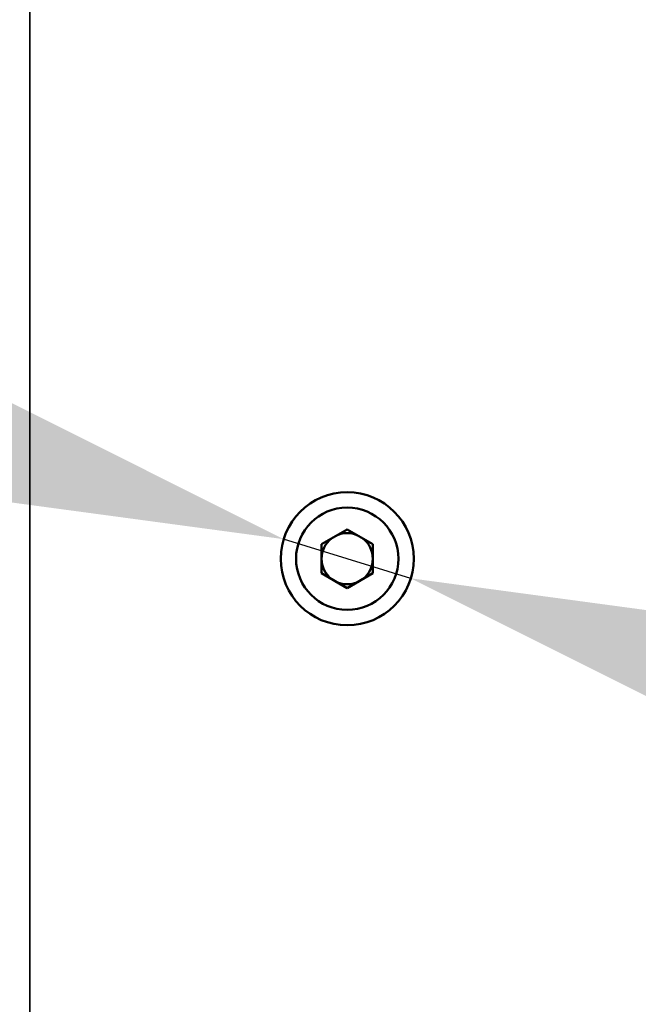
# Model space of a CAD drawing. Header units: millimetres. Extents: x 75 to 4764, y 75 to 3163.
# Tile 41 of 198: x 1427 to 1487, y 980 to 1076. Entities that reach past the tile are written whole.
import ezdxf

# ---------------------------------------------------------------- set-up
doc = ezdxf.new("R2010")
doc.units = ezdxf.units.MM
doc.header["$LTSCALE"] = 15
for name, color, linetype, lineweight in [('Dimension (ISO)', 7, 'Continuous', 25), ('Visible (ISO)', 7, 'Continuous', 50), ('Visible Narrow (ISO)', 7, 'Continuous', 35)]:
    doc.layers.add(name, color=color, linetype=linetype, lineweight=lineweight)
doc.styles.add('Note Text (ANSI)', font='tahoma.ttf')
doc.dimstyles.new('Default (ISO)', dxfattribs={"dimscale": 15, "dimtxt": 1, "dimasz": 2.5, "dimexe": 3.175, "dimexo": 0, "dimgap": 0.762, "dimtad": 1, "dimrnd": 1e-08, "dimzin": 0, "dimdsep": 46, "dimtxsty": 'Note Text (ANSI)', "dimcen": 0.09, "dimdle": 10, "dimclrd": 1, "dimclre": 1, "dimclrt": 1, "dimazin": 0, "dimtfac": 3.5052, "dimtmove": 0, "dimatfit": 3, "dimfxl": 1, "dimtolj": 1, "dimtzin": 0, "dimlwd": -1, "dimlwe": -1, "dimarcsym": 0})

# ---------------------------------------------------------------- blocks, each defined once
blk = doc.blocks.new('*D17')
at = {"layer": 'Defpoints', "color": 0, "transparency": 16777216}
for p in [(1452.664, 1025.049), (1465.086, 1021.218)]:
    blk.add_point(p, dxfattribs=at)
at = {"layer": 'Dimension (ISO)', "color": 1, "transparency": 16777216}
for p, q in [((1416.83, 1036.103), (1073.487, 1142.012)), ((1465.086, 1021.218), (1452.664, 1025.049)), ((1500.92, 1010.164), (1536.754, 999.111))]:
    blk.add_line(p, q, dxfattribs=at)
for points in [[(1418.672, 1042.075), (1414.988, 1030.131), (1452.664, 1025.049)], [(1502.762, 1016.136), (1499.078, 1004.192), (1465.086, 1021.218)]]:
    blk.add_solid(points, dxfattribs=at)
at = {"layer": 'Dimension (ISO)', "color": 1, "transparency": 16777216, "insert": (1093.563, 1168.317), "char_height": 15, "attachment_point": 1, "rotation": 342.85683, "style": 'Note Text (ANSI)'}
blk.add_mtext('\\A1;∅13.00 mm [∅0.512 in]', dxfattribs=at)

msp = doc.modelspace()

# ---------------------------------------------------------------- linework, layer by layer
at = {"layer": 'Visible (ISO)'}
for p, q in [((1456.375, 1024.55), (1458.875, 1025.993)), ((1458.875, 1025.993), (1461.375, 1024.55)), ((1456.375, 1024.55), (1456.375, 1021.717)), ((1461.375, 1024.55), (1461.375, 1021.717)), ((1458.875, 1020.273), (1456.375, 1021.717)), ((1461.375, 1021.717), (1458.875, 1020.273))]:
    msp.add_line(p, q, dxfattribs=at)
for radius in [6.5, 5]:
    msp.add_circle((1458.875, 1023.133), radius, dxfattribs=at)
for start, end in [(67.80624, 112.19376), (127.80624, 180), (0, 52.19376), (180, 232.19376), (307.80624, 0), (247.80624, 292.19376)]:
    msp.add_arc((1458.875, 1023.133), 2.5, start, end, dxfattribs=at)
at = {"layer": 'Visible Narrow (ISO)'}
msp.add_line((1427.875, 930.633), (1427.875, 1115.633), dxfattribs=at)

# ---------------------------------------------------------------- dimensions: what is measured, and where the dimension line sits
at = {"layer": 'Dimension (ISO)', "color": 1, "true_color": 0xff0000}
dim = msp.add_diameter_dim_2p(p1=(1465.086, 1021.218), p2=(1452.664, 1025.049), text='<> mm [∅0.512 in]', dimstyle='Default (ISO)', override={"dimgap": 0.762, "dimdec": 2, "dimlfac": 1, "dimpost": '', "dimtol": 0, "dimlim": 0, "dimtp": 0, "dimtm": 0, "dimtdec": 2, "dimatfit": 2}, dxfattribs=at)
dim.commit()
dim.dimension.update_dxf_attribs({"geometry": '*D17', "text_midpoint": (1188.892, 1106.414), "dimtype": 163})

doc.saveas('drawing.dxf')
